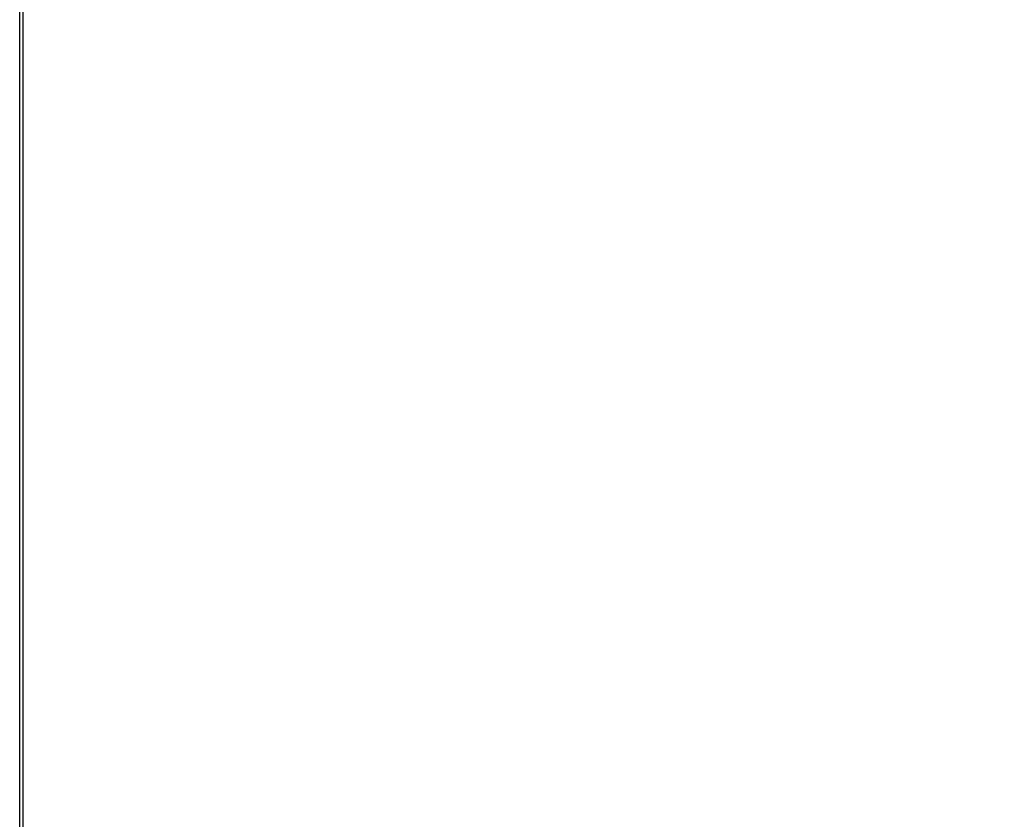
# Model space of a CAD drawing. Header units: millimetres. Extents: x 20 to 26560, y 40 to 18133.
# Tile 33 of 97: x 9228 to 9419, y 5462 to 5617. Entities that reach past the tile are written whole.
import ezdxf

# ---------------------------------------------------------------- set-up
doc = ezdxf.new("R2010")
doc.units = ezdxf.units.MM
doc.header["$LTSCALE"] = 2
doc.layers.add('COMPONENT_GEOMETRY', color=7, linetype='Continuous')
doc.styles.add('SLDTEXTSTYLE0', font='TXT', dxfattribs={"width": 0.75})
doc.dimstyles.new('SLDDIMSTYLE1', dxfattribs={"dimtxt": 150, "dimasz": 6.604, "dimexe": 0, "dimexo": 0.0625, "dimgap": 37.5, "dimtad": 0, "dimtih": 1, "dimtoh": 1, "dimdec": 0, "dimrnd": 1e-09, "dimzin": 12, "dimdsep": 46, "dimtxsty": 'SLDTEXTSTYLE0', "dimsah": 1, "dimcen": 0.09, "dimadec": 0, "dimazin": 3, "dimtfac": 1, "dimtdec": 0, "dimtofl": 0, "dimtmove": 0, "dimatfit": 3, "dimfxl": 1, "dimfrac": 2, "dimtolj": 1, "dimtzin": 12, "dimarcsym": 0})

# ---------------------------------------------------------------- blocks, each defined once
blk = doc.blocks.new('_D_4')
at = {"layer": 'COMPONENT_GEOMETRY', "color": 7}
for p, q in [((16972.58, 6016.65), (14872.65, 6016.65)), ((14879, 6016.65), (14879, 4080)), ((14578.89, 4049.53), (14533.19, 4049.53)), ((14533.19, 4049.53), (14533.19, 3811.41)), ((15179.1, 4049.53), (15224.8, 4049.53)), ((15224.8, 4049.53), (15224.8, 3811.41)), ((14533.19, 3811.41), (14578.89, 3811.41)), ((15224.8, 3811.41), (15179.1, 3811.41)), ((14879, 1650.33), (14879, 3586.98)), ((9299, 1650.33), (14885.35, 1650.33))]:
    blk.add_line(p, q, dxfattribs=at)
for points in [[(14879, 6016.65), (14877.98, 6010.05), (14880.01, 6010.05)], [(14879, 1650.33), (14880.01, 1656.93), (14877.98, 1656.93)]]:
    blk.add_solid(points, dxfattribs=at)
at = {"layer": 'COMPONENT_GEOMETRY', "color": 7, "char_height": 150, "attachment_point": 1, "style": 'SLDTEXTSTYLE0'}
for s, insert in [('7\'1.95"', (14578.89, 4004.77)), ('2183mm', (14469.83, 3780.34))]:
    blk.add_mtext(s, dxfattribs=dict(at, insert=insert))

msp = doc.modelspace()

# ---------------------------------------------------------------- linework, layer by layer
at = {"color": 7, "linetype": 'Continuous', "lineweight": 25}
for p, q in [((9228.02, 1723.33), (9228.02, 5940.88)), ((9228.66, 5940.31), (9228.66, 5328.14))]:
    msp.add_line(p, q, dxfattribs=at)

# ---------------------------------------------------------------- dimensions: what is measured, and where the dimension line sits
at = {"layer": 'COMPONENT_GEOMETRY', "color": 7}
dim = msp.add_linear_dim(base=(14879, 1650.33), p1=(16975.12, 6016.65), p2=(9296.46, 1650.33), angle=90, dimstyle='SLDDIMSTYLE1', dxfattribs=at)
dim.commit()
dim.dimension.update_dxf_attribs({"geometry": '_D_4', "text_midpoint": (14879, 3833.49), "dimtype": 160})

doc.saveas('drawing.dxf')
